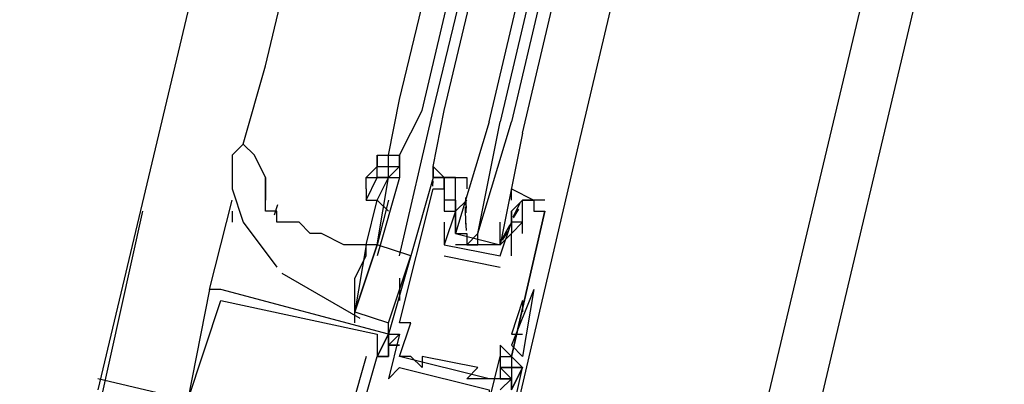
# Model space of a CAD drawing. Header units: feet. Extents: x -79 to 198, y -22 to 181.
# Tile 151 of 256: x 121.787 to 122.961, y 83.344 to 83.78. Entities that reach past the tile are written whole.
import ezdxf

# ---------------------------------------------------------------- set-up
doc = ezdxf.new("R2010")
doc.units = ezdxf.units.FT
doc.layers.add('A-LINEA', color=7, linetype='CONTINUOUS')

msp = doc.modelspace()

# ---------------------------------------------------------------- linework, layer by layer
at = {"layer": 'A-LINEA'}
for p, q in [((124.44, 90.4978), (117.1467, 59.6844)), ((123.5467, 90.3511), (121.88, 83.3378)), ((124.3067, 90.1778), (122.64, 83.1644)), ((122.08, 83.7244), (122.7867, 86.7111)), ((122.24, 83.6844), (122.96, 86.6711)), ((122.2667, 83.6711), (122.9733, 86.6711)), ((122.28, 83.6711), (123, 86.6711)), ((122.2933, 83.6711), (123, 86.6578)), ((123.16, 86.6311), (122.4533, 83.6311)), ((122.0533, 83.6311), (122.08, 83.7244)), ((122.2267, 83.6178), (122.24, 83.6844)), ((122.24, 83.6178), (122.2667, 83.6711)), ((122.24, 83.4978), (122.28, 83.6711)), ((122.4533, 83.6311), (122.36, 83.2311)), ((122.2267, 83.6044), (122.2267, 83.6178)), ((122.08, 83.5644), (122.08, 83.5911)), ((122.08, 83.5911), (122.08, 83.5644)), ((122.2, 83.5911), (122.2, 83.5911)), ((122.28, 83.5911), (122.28, 83.5911)), ((122.28, 83.5911), (122.28, 83.5911)), ((122.2933, 83.5911), (122.2933, 83.5911)), ((122.3067, 83.5911), (122.3067, 83.5911)), ((122.2798, 83.581), (122.2799, 83.5872)), ((122.2798, 83.581), (122.2799, 83.5872)), ((122.2798, 83.581), (122.2799, 83.5872)), ((122.28, 83.5778), (122.28, 83.5778)), ((122.2933, 83.5778), (122.2933, 83.5778)), ((122.2933, 83.5778), (122.2933, 83.5778)), ((122.3067, 83.5778), (122.3067, 83.5778)), ((122.32, 83.5778), (122.32, 83.5778)), ((122.3199, 83.5546), (122.3188, 83.5665)), ((122.3192, 83.5493), (122.319, 83.5676)), ((122.0133, 83.4578), (122.04, 83.5644)), ((122.0944, 83.5585), (122.0902, 83.5462)), ((122.2, 83.5111), (122.2133, 83.5644)), ((122.2267, 83.5644), (122.2133, 83.5111)), ((122.2933, 83.5644), (122.2933, 83.5644)), ((122.3067, 83.5644), (122.3067, 83.5644)), ((122.3067, 83.5644), (122.3067, 83.5644)), ((122.32, 83.5644), (122.3067, 83.5511)), ((122.3191, 83.5355), (122.3186, 83.5559)), ((122.32, 83.5644), (122.32, 83.5644)), ((122.3836, 83.5604), (122.3752, 83.5441)), ((122.4133, 83.5644), (122.3867, 83.5644)), ((122.3867, 83.5644), (122.3867, 83.5644)), ((122.3867, 83.5644), (122.3867, 83.5644)), ((122.4, 83.5644), (122.4, 83.5644)), ((122.4133, 83.5644), (122.4133, 83.5644)), ((121.9333, 83.5511), (121.8267, 83.0711)), ((122.04, 83.5511), (122.04, 83.5378)), ((122.2933, 83.5511), (122.2933, 83.5511)), ((122.2933, 83.5511), (122.2933, 83.5511)), ((122.3067, 83.5511), (122.3067, 83.5511)), ((122.3067, 83.5511), (122.3067, 83.5511)), ((122.36, 83.5511), (122.36, 83.5511)), ((122.3733, 83.5511), (122.3733, 83.5511)), ((122.3733, 83.5378), (122.3733, 83.5511)), ((122.3818, 83.5534), (122.3756, 83.5432)), ((122.4, 83.5511), (122.4, 83.5511)), ((122.4133, 83.5511), (122.4133, 83.5511)), ((122.4133, 83.5511), (122.4133, 83.5511)), ((122.2933, 83.5378), (122.2933, 83.5378)), ((122.3067, 83.5378), (122.3067, 83.5378)), ((122.3199, 83.528), (122.3188, 83.5398)), ((122.3714, 83.535), (122.3617, 83.517)), ((122.3733, 83.5378), (122.3733, 83.5378)), ((122.3733, 83.5378), (122.3733, 83.5378)), ((122.3867, 83.5378), (122.3867, 83.5378)), ((122.36, 83.5244), (122.36, 83.5244)), ((122.3685, 83.5267), (122.3623, 83.5165)), ((122.3733, 83.5244), (122.3733, 83.5244)), ((122.3733, 83.5244), (122.3733, 83.5244)), ((122.3867, 83.5244), (122.3867, 83.5244)), ((122.2, 83.5111), (122.2, 83.5111)), ((122.2, 83.5111), (122.2, 83.5111)), ((122.2133, 83.5111), (122.2133, 83.5111)), ((122.2933, 83.5111), (122.2933, 83.5111)), ((122.2933, 83.5111), (122.2933, 83.5111)), ((122.3467, 83.5111), (122.3067, 83.5111)), ((122.32, 83.5111), (122.3333, 83.5111)), ((122.2267, 83.4178), (122.2533, 83.4978)), ((122.2933, 83.4978), (122.36, 83.4844)), ((122.2933, 83.4978), (122.2933, 83.4978)), ((122.36, 83.4978), (122.36, 83.4978)), ((122.36, 83.4978), (122.36, 83.4978)), ((122.3733, 83.4978), (122.3733, 83.4978)), ((122.36, 83.4844), (122.36, 83.4844)), ((122.0993, 83.4772), (122.1927, 83.4234)), ((122.24, 83.4711), (122.24, 83.4444)), ((122.0267, 83.4578), (122.0133, 83.4578)), ((122.0133, 83.4578), (122.0133, 83.4578)), ((122.0267, 83.4578), (122.0133, 83.4578)), ((122.0133, 83.4578), (122.0133, 83.4578)), ((122.0267, 83.4578), (122.0133, 83.4578)), ((122.0133, 83.4578), (122.0133, 83.4578)), ((122.0267, 83.4578), (122.0267, 83.4578)), ((122.0267, 83.4578), (122.0267, 83.4578)), ((122.0267, 83.4578), (122.0267, 83.4578)), ((122.4, 83.4578), (122.3733, 83.3911)), ((122.4, 83.4578), (122.3733, 83.3911)), ((122.0133, 83.4444), (122.0133, 83.4444)), ((122.0133, 83.4444), (122.0133, 83.4444)), ((122.0133, 83.4444), (122.0133, 83.4444)), ((122.0267, 83.4444), (122.0267, 83.4444)), ((122.0267, 83.4444), (122.0267, 83.4444)), ((122.0267, 83.4444), (122.0267, 83.4444)), ((122.3867, 83.4444), (122.3733, 83.4044)), ((122.3867, 83.4444), (122.3867, 83.4311)), ((122.1867, 83.4178), (122.1867, 83.4311)), ((122.2267, 83.4044), (122.2267, 83.4178)), ((122.24, 83.4178), (122.24, 83.4178)), ((122.2533, 83.4178), (122.2533, 83.4178)), ((122.2133, 83.4044), (122.2133, 83.4044)), ((122.2133, 83.4044), (122.2133, 83.4044)), ((122.2133, 83.4044), (122.2133, 83.4044)), ((122.2267, 83.4044), (122.2267, 83.4044)), ((122.2267, 83.4044), (122.2267, 83.4044)), ((122.2267, 83.4044), (122.2267, 83.4044)), ((122.2267, 83.4044), (122.2267, 83.4044)), ((122.2267, 83.4044), (122.2267, 83.4044)), ((122.2267, 83.4044), (122.2267, 83.4044)), ((122.2267, 83.4044), (122.2267, 83.4044)), ((122.24, 83.4044), (122.24, 83.4044)), ((122.3733, 83.4044), (122.3867, 83.4044)), ((122.2267, 83.3911), (122.2267, 83.3911)), ((122.2267, 83.3911), (122.2267, 83.3911)), ((122.2267, 83.3911), (122.2267, 83.3911)), ((122.2267, 83.3911), (122.2267, 83.3911)), ((122.2267, 83.3911), (122.2267, 83.3911)), ((122.2267, 83.3911), (122.2267, 83.3911)), ((122.36, 83.3911), (122.36, 83.3911)), ((122.3867, 83.3911), (122.3867, 83.3911)), ((122.2, 83.3778), (122.1733, 83.2844)), ((122.2, 83.3778), (122.1733, 83.2844)), ((122.2, 83.3778), (122.1733, 83.2844)), ((122.2, 83.3778), (122.2, 83.3778)), ((122.2, 83.3778), (122.2, 83.3778)), ((122.2, 83.3778), (122.2, 83.3778)), ((122.2133, 83.3778), (122.2133, 83.3778)), ((122.2133, 83.3778), (122.2133, 83.3778)), ((122.2133, 83.3778), (122.2133, 83.3778)), ((122.2133, 83.3778), (122.2133, 83.3778)), ((122.2133, 83.3778), (122.2133, 83.3778)), ((122.2133, 83.3778), (122.2133, 83.3778)), ((122.2133, 83.3778), (122.2133, 83.3778)), ((122.2133, 83.3778), (122.2133, 83.3778)), ((122.2133, 83.3778), (122.2133, 83.3778)), ((122.2267, 83.3778), (122.2267, 83.3778)), ((122.2267, 83.3778), (122.2267, 83.3778)), ((122.2267, 83.3778), (122.2267, 83.3778)), ((122.2267, 83.3778), (122.2267, 83.3778)), ((122.2267, 83.3778), (122.2267, 83.3778)), ((122.2267, 83.3778), (122.2267, 83.3778)), ((122.2267, 83.3778), (122.2267, 83.3778)), ((122.2267, 83.3778), (122.2267, 83.3778)), ((122.2267, 83.3778), (122.2267, 83.3778)), ((122.24, 83.3778), (122.24, 83.3778)), ((122.3467, 83.3511), (122.24, 83.3778)), ((122.3467, 83.3511), (122.24, 83.3778)), ((122.3467, 83.3511), (122.24, 83.3778)), ((122.2533, 83.3778), (122.2533, 83.3778)), ((122.2667, 83.3778), (122.2667, 83.3778)), ((122.36, 83.3778), (122.36, 83.3778)), ((122.3733, 83.3778), (122.3733, 83.3778)), ((122.3733, 83.3778), (122.3733, 83.3778)), ((122.3733, 83.3778), (122.3733, 83.3778)), ((122.3733, 83.3778), (122.3733, 83.3778)), ((122.3733, 83.3778), (122.3733, 83.3778)), ((122.24, 83.3644), (122.24, 83.3644)), ((122.2667, 83.3644), (122.2667, 83.3644)), ((122.3333, 83.3644), (122.3333, 83.3644)), ((122.3733, 83.3644), (122.36, 83.3644)), ((122.3733, 83.3644), (122.3733, 83.3644)), ((122.3733, 83.3644), (122.3733, 83.3644)), ((122.3733, 83.3644), (122.3733, 83.3644)), ((122.3867, 83.3644), (122.3867, 83.3644)), ((122.3867, 83.3644), (122.3867, 83.3644)), ((122.3867, 83.3644), (122.3867, 83.3644)), ((122.3867, 83.3644), (122.3867, 83.3644)), ((122.3867, 83.3644), (122.3867, 83.3644)), ((122.3867, 83.3644), (122.3867, 83.3644)), ((122.56, 83.1911), (121.88, 83.3511)), ((121.88, 83.3511), (121.88, 83.3511)), ((122.56, 83.1911), (121.88, 83.3511)), ((121.88, 83.3511), (121.88, 83.3511)), ((122.56, 83.1911), (121.88, 83.3511)), ((121.88, 83.3511), (121.88, 83.3511)), ((122.2267, 83.3511), (122.2267, 83.3511)), ((122.32, 83.3511), (122.32, 83.3511)), ((122.3467, 83.3511), (122.3467, 83.3511)), ((122.36, 83.3511), (122.36, 83.3511)), ((122.3733, 83.3511), (122.36, 83.3511)), ((122.3733, 83.3511), (122.3733, 83.3511)), ((122.3733, 83.3511), (122.3733, 83.3511)), ((122.3733, 83.3511), (122.3733, 83.3511)), ((122.3733, 83.3511), (122.3733, 83.3511))]:
    msp.add_line(p, q, dxfattribs=at)
for points in [[(122.3467, 83.6578), (123.0667, 86.7111), (123.08, 86.7111), (122.36, 83.6578)], [(122.3867, 83.6444), (123.1067, 86.6978), (123.1067, 86.7111), (123.0933, 86.7111), (122.3733, 83.6578)], [(122.2933, 83.5911), (122.2933, 83.5911), (122.28, 83.6044), (122.2933, 83.6711)], [(122.3467, 83.6578), (122.3067, 83.5244), (122.32, 83.5244), (122.32, 83.5111), (122.3333, 83.5244), (122.36, 83.6578)], [(122.3867, 83.6444), (122.36, 83.5111), (122.3467, 83.5111), (122.3333, 83.5111), (122.3333, 83.5244), (122.3733, 83.6578)], [(122.08, 83.5911), (122.0667, 83.6178), (122.0533, 83.6311), (122.04, 83.6178)], [(122.04, 83.6178), (122.04, 83.6044), (122.04, 83.5778), (122.0533, 83.5378), (122.0933, 83.4844)], [(122.2133, 83.6178), (122.2133, 83.6178), (122.2267, 83.6178), (122.24, 83.6178), (122.24, 83.6178)], [(122.2133, 83.6178), (122.2133, 83.6044), (122.2133, 83.6178)], [(122.24, 83.6178), (122.24, 83.6044), (122.24, 83.6178)], [(122.2133, 83.6044), (122.2133, 83.6044), (122.2, 83.5911), (122.2133, 83.5911), (122.2133, 83.5911)], [(122.2267, 83.5911), (122.2133, 83.5911), (122.2133, 83.6044), (122.2267, 83.6044)], [(122.2267, 83.6044), (122.24, 83.6044), (122.2267, 83.5911), (122.2267, 83.6044)], [(122.24, 83.6044), (122.24, 83.6044), (122.24, 83.5911)], [(122.28, 83.5911), (122.28, 83.6044), (122.28, 83.5911), (122.2933, 83.5911)], [(122.2933, 83.5911), (122.2933, 83.5911), (122.28, 83.6044)], [(122.28, 83.5911), (122.28, 83.6044), (122.28, 83.5911), (122.2933, 83.5911)], [(122.2933, 83.5911), (122.2933, 83.5911), (122.28, 83.6044)], [(122.28, 83.5911), (122.28, 83.6044), (122.28, 83.5911), (122.2933, 83.5911)], [(122.2, 83.5644), (122.2133, 83.5911), (122.2267, 83.5911)], [(122.2, 83.5778), (122.2, 83.5911), (122.2133, 83.5911)], [(122.2133, 83.5111), (122.2267, 83.5911), (122.24, 83.5911), (122.2133, 83.4978)], [(122.2133, 83.5644), (122.2267, 83.5911), (122.2267, 83.5911), (122.2267, 83.5911)], [(122.28, 83.5911), (122.2267, 83.4044), (122.24, 83.4044), (122.2267, 83.3511), (122.24, 83.3644), (122.3467, 83.3378), (122.3467, 83.3244), (122.36, 83.3778), (122.3733, 83.3778), (122.4133, 83.5511)], [(122.24, 83.4178), (122.28, 83.5778), (122.2933, 83.5778), (122.2933, 83.5911), (122.2933, 83.5778), (122.2933, 83.5511), (122.2933, 83.5511)], [(122.3067, 83.5778), (122.3067, 83.5911), (122.28, 83.5911)], [(122.3067, 83.5244), (122.3067, 83.5511), (122.3067, 83.5778), (122.3067, 83.5911), (122.2933, 83.5911), (122.32, 83.5911), (122.32, 83.5778)], [(122.2, 83.5778), (122.2, 83.5644), (122.2133, 83.5644), (122.2267, 83.5511)], [(122.3733, 83.5644), (122.3733, 83.5778), (122.4, 83.5644), (122.3867, 83.5644), (122.3733, 83.5511), (122.3733, 83.5378), (122.3733, 83.5244), (122.36, 83.5111)], [(122.2, 83.5111), (122.1867, 83.5111), (122.1733, 83.5111), (122.1467, 83.5244), (122.1333, 83.5244), (122.12, 83.5378), (122.1067, 83.5378), (122.0933, 83.5378), (122.0933, 83.5511), (122.08, 83.5511), (122.08, 83.5644)], [(122.3867, 83.5244), (122.3867, 83.5644), (122.4, 83.5644), (122.4, 83.5511), (122.4133, 83.5511), (122.3733, 83.3778), (122.36, 83.3911), (122.36, 83.3511), (122.3467, 83.3511), (122.32, 83.3511), (122.3333, 83.3644), (122.2667, 83.3778), (122.2667, 83.3644), (122.2533, 83.3778), (122.24, 83.3778), (122.2533, 83.4178), (122.24, 83.4178)], [(122.3067, 83.5644), (122.3067, 83.5511), (122.3067, 83.5644), (122.2933, 83.5644), (122.2933, 83.5511), (122.3067, 83.5511), (122.2933, 83.5111), (122.36, 83.4978), (122.3733, 83.5378), (122.3733, 83.5244), (122.3867, 83.5378), (122.3733, 83.5378), (122.3733, 83.5511), (122.3733, 83.5511)], [(122.3067, 83.5511), (122.3067, 83.5378), (122.3067, 83.5244), (122.36, 83.5111), (122.36, 83.5244), (122.36, 83.5378)], [(122.2933, 83.5378), (122.2933, 83.5111), (122.2933, 83.5111)], [(122.3733, 83.4978), (122.3733, 83.5244), (122.3733, 83.5244)], [(122.2533, 83.4978), (122.2133, 83.5111), (122.1867, 83.4311), (122.2267, 83.4178)], [(122.2, 83.5111), (122.2, 83.5111), (122.1867, 83.4311), (122.1867, 83.4311), (122.2133, 83.5111), (122.2, 83.5111), (122.2, 83.5111)], [(122.1867, 83.4311), (122.1867, 83.4444), (122.1867, 83.4711), (122.2, 83.4978), (122.2, 83.5111), (122.2, 83.5111)], [(122.0133, 83.4578), (121.9867, 83.3244), (122.0667, 83.2978)], [(122.0133, 83.4578), (121.9867, 83.3244), (122.0667, 83.2978)], [(122.0133, 83.4578), (121.9867, 83.3244), (122.0667, 83.2978)], [(122.1867, 83.2844), (122.2133, 83.3778), (122.2267, 83.3778), (122.2133, 83.3778), (122.2267, 83.4044), (122.2267, 83.3911), (122.2267, 83.4044), (122.0267, 83.4578)], [(122.1867, 83.2844), (122.2133, 83.3778), (122.2267, 83.3778), (122.2133, 83.3778), (122.2267, 83.4044), (122.2267, 83.3911), (122.2267, 83.4044), (122.0267, 83.4578)], [(122.1867, 83.2844), (122.2133, 83.3778), (122.2267, 83.3778), (122.2133, 83.3778), (122.2267, 83.4044), (122.2267, 83.3911), (122.2267, 83.4044), (122.0267, 83.4578)], [(122.4, 83.4578), (122.4, 83.4578), (122.4, 83.4578), (122.3867, 83.3778), (122.3733, 83.3911)], [(122.0667, 83.3111), (121.9867, 83.3244), (122.0267, 83.4444), (122.2133, 83.4044), (122.2133, 83.3778), (122.2133, 83.3778)], [(122.0667, 83.3111), (121.9867, 83.3244), (122.0267, 83.4444), (122.2133, 83.4044), (122.2133, 83.3778), (122.2133, 83.3778)], [(122.0667, 83.3111), (121.9867, 83.3244), (122.0267, 83.4444), (122.2133, 83.4044), (122.2133, 83.3778), (122.2133, 83.3778)], [(122.2267, 83.4044), (122.2267, 83.4044), (122.2133, 83.3778), (122.2133, 83.3778), (122.2267, 83.4044)], [(122.2267, 83.4044), (122.2267, 83.4044), (122.2133, 83.3778), (122.2133, 83.3778), (122.2267, 83.4044)], [(122.2267, 83.4044), (122.2267, 83.4044), (122.2133, 83.3778), (122.2133, 83.3778), (122.2267, 83.4044)], [(122.2267, 83.3778), (122.2267, 83.3911), (122.24, 83.3911), (122.2267, 83.3911), (122.2267, 83.3778), (122.2267, 83.3911), (122.24, 83.4044)], [(122.2267, 83.3778), (122.2267, 83.3911), (122.24, 83.3911), (122.2267, 83.3911), (122.2267, 83.3778), (122.2267, 83.3911), (122.24, 83.4044)], [(122.2267, 83.3778), (122.2267, 83.3911), (122.24, 83.3911), (122.2267, 83.3911), (122.2267, 83.3778), (122.2267, 83.3911), (122.24, 83.4044)], [(122.24, 83.3911), (122.2267, 83.3911), (122.24, 83.3911), (122.2267, 83.3911)], [(122.24, 83.3911), (122.2267, 83.3911), (122.24, 83.3911), (122.2267, 83.3911)], [(122.24, 83.3911), (122.2267, 83.3911), (122.24, 83.3911), (122.2267, 83.3911)], [(122.36, 83.2444), (122.3867, 83.3644), (122.3733, 83.3778), (122.3733, 83.3644), (122.3867, 83.3644), (122.3733, 83.3378), (122.3733, 83.3511), (122.36, 83.3378)], [(122.36, 83.2444), (122.3867, 83.3644), (122.3733, 83.3778), (122.3733, 83.3644), (122.3867, 83.3644), (122.3733, 83.3378), (122.3733, 83.3511), (122.36, 83.3378)], [(122.36, 83.2444), (122.3867, 83.3644), (122.3733, 83.3778), (122.3733, 83.3644), (122.3867, 83.3644), (122.3733, 83.3378), (122.3733, 83.3511), (122.36, 83.3378)], [(122.36, 83.3511), (122.3733, 83.3511), (122.36, 83.3644), (122.3733, 83.3644), (122.36, 83.3644), (122.3733, 83.3511), (122.36, 83.3511)], [(122.3733, 83.3644), (122.3733, 83.3644), (122.3733, 83.3378), (122.3733, 83.3378), (122.3867, 83.3644), (122.3733, 83.3644)], [(122.36, 83.3511), (122.3733, 83.3511), (122.36, 83.3511)]]:
    msp.add_lwpolyline(points, dxfattribs=at)

doc.saveas('drawing.dxf')
